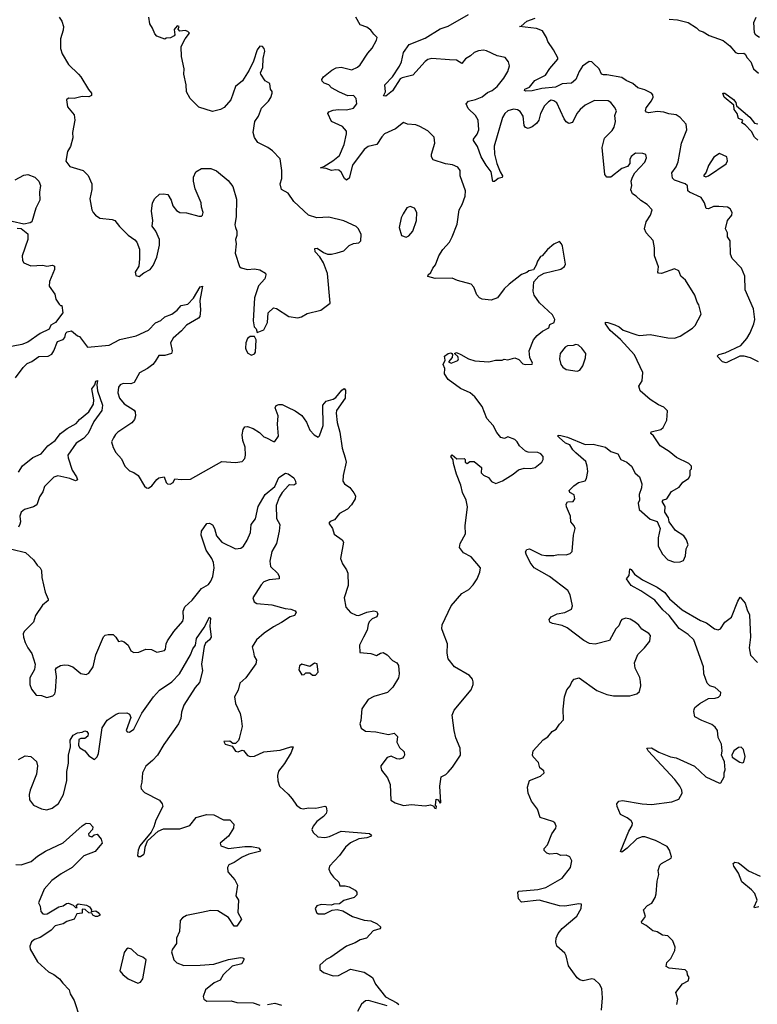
# Model space of a CAD drawing. Extents: x 2293139 to 2515392, y 824115 to 1006937.
# Tile 100 of 256: x 2333254 to 2338695, y 946468 to 953726. Entities that reach past the tile are written whole.
import ezdxf

# ---------------------------------------------------------------- set-up
doc = ezdxf.new("R2010")
doc.units = 0

msp = doc.modelspace()

# ---------------------------------------------------------------- linework, layer by layer
at = {"layer": '0CON10XD'}
for points in [[(2333546.2, 953745), (2333564.3, 953714.3), (2333576, 953675), (2333575, 953650), (2333556.2, 953585), (2333556, 953515), (2333567.5, 953475), (2333614, 953395), (2333688.8, 953325), (2333705.7, 953305.7), (2333760.6, 953210.6), (2333783.3, 953185), (2333783, 953167), (2333763.6, 953156.4), (2333715, 953159.4), (2333655, 953145.8), (2333615, 953147.5), (2333600, 953135), (2333606.7, 953085), (2333655.9, 953025.9), (2333660.8, 952985), (2333644.2, 952895), (2333646.5, 952855), (2333627.6, 952792.4), (2333607.1, 952755), (2333594.2, 952684.2), (2333623.3, 952645), (2333721.2, 952615), (2333758.3, 952578.3), (2333786.2, 952515), (2333786.2, 952475), (2333771.2, 952405), (2333785.7, 952325.7), (2333796, 952305), (2333813.8, 952285), (2333845, 952264.2), (2333935, 952253.8), (2333955, 952246.2), (2333990.5, 952200.5), (2334055, 952138), (2334103.2, 952103.2), (2334117, 952087), (2334138, 952035), (2334137.5, 951962.5), (2334131.7, 951908.3), (2334106.7, 951865), (2334110, 951840), (2334135, 951832.5), (2334169.3, 951860.7), (2334216.7, 951885), (2334238.8, 951915), (2334265.8, 951975), (2334284.2, 952065), (2334284, 952105), (2334258.3, 952168.3), (2334231.2, 952205), (2334236.7, 952245), (2334226.7, 952315), (2334233.8, 952375), (2334251.7, 952408.3), (2334285, 952440), (2334315, 952442.5), (2334346.4, 952436.4), (2334372.5, 952395), (2334383.3, 952355), (2334410.5, 952320.5), (2334435, 952303.8), (2334485, 952301.2), (2334575, 952276.7), (2334595, 952277.5), (2334602.5, 952285), (2334606.7, 952305), (2334593.9, 952343.9), (2334593.3, 952375), (2334548.3, 952478.3), (2334536.7, 952535), (2334536.7, 952565), (2334552.5, 952605), (2334595, 952630), (2334665, 952630), (2334705, 952612.5), (2334791.7, 952541.7), (2334825, 952497.5), (2334853.6, 952403.6), (2334851.2, 952275), (2334842, 952215), (2334846.2, 952195), (2334856.1, 952166.1), (2334856.2, 952135), (2334846.7, 952105), (2334850, 952075), (2334843.8, 952005), (2334875, 951907.5), (2334888, 951898), (2334935, 951884.2), (2334985, 951890), (2335025, 951881.2), (2335066.4, 951856.4), (2335070, 951845), (2335062.5, 951815), (2335016.4, 951763.6), (2334985.8, 951675), (2334976.7, 951505), (2334983, 951463), (2334998.3, 951448.3), (2335005, 951420), (2335055, 951440), (2335082.5, 951495), (2335087.5, 951565), (2335125, 951602.5), (2335148.3, 951598.3), (2335238.3, 951538.3), (2335305, 951528.8), (2335333.6, 951536.4), (2335375, 951561.2), (2335475, 951583.8), (2335543.6, 951636.4), (2335524.1, 951854.1), (2335494, 951935), (2335467.3, 951977.3), (2335434, 952015), (2335431.7, 952038.3), (2335448.3, 952041.7), (2335495, 952010), (2335525, 951998.8), (2335553, 951997), (2335595, 952006.7), (2335645, 952023.3), (2335685, 952062.5), (2335715, 952077.5), (2335755, 952080), (2335770, 952095), (2335771.7, 952141.7), (2335753.6, 952183.6), (2335735, 952202.5), (2335643.9, 952243.9), (2335535, 952270), (2335445, 952266.7), (2335385, 952286.2), (2335275.4, 952385.4), (2335235, 952446.2), (2335184.2, 952474.2), (2335175.8, 952515), (2335186.9, 952555), (2335186.6, 952613.4), (2335175, 952700), (2335118.8, 952758.8), (2335083.3, 952785), (2335011.5, 952821.5), (2334987, 952857), (2334975.5, 952895), (2334988.5, 952975), (2335015.6, 953015), (2335037.5, 953075), (2335089.2, 953125), (2335106.6, 953153.4), (2335115.8, 953184.2), (2335117, 953197), (2335103.3, 953215), (2335098, 953255), (2335064.5, 953274.5), (2335033.3, 953325), (2335031.2, 953335), (2335048.6, 953375), (2335049.3, 953440.7), (2335063.3, 953495), (2335056.7, 953515), (2335045, 953527.5), (2335025, 953530), (2335006.7, 953505), (2334978.8, 953421.2), (2334947, 953353), (2334896.7, 953275), (2334845, 953233.3), (2334810.8, 953135), (2334761.4, 953078.6), (2334735.5, 953064.5), (2334675, 953050), (2334575, 953081.9), (2334511.8, 953145), (2334484.3, 953195), (2334481.4, 953245), (2334465.9, 953324.1), (2334467.1, 953365), (2334447.8, 953455), (2334445.8, 953525), (2334450.6, 953539.4), (2334473.9, 953586.1), (2334506.4, 953626.4), (2334495, 953640), (2334475, 953647.5), (2334435, 953642.5), (2334422.5, 953657.5), (2334430, 953675), (2334415, 953680), (2334393.3, 953655), (2334397.5, 953615), (2334393, 953607), (2334367, 953593), (2334335, 953590), (2334325, 953582.5), (2334265, 953604), (2334251.3, 953621.3), (2334233.8, 953665), (2334214, 953695), (2334207.5, 953745)], [(2335655.5, 950495), (2335661.5, 950465), (2335640, 950365), (2335638, 950325), (2335650, 950305), (2335688.3, 950278.3), (2335718.9, 950238.9), (2335731.1, 950215), (2335729.5, 950195), (2335700.7, 950149.3), (2335671.4, 950118.6), (2335614, 950085), (2335575, 950038), (2335545, 950027.5), (2335534, 950015), (2335561.2, 949975), (2335574.3, 949934.3), (2335631.7, 949891.7), (2335641.2, 949875), (2335620, 949755), (2335634, 949715), (2335665, 949671.2), (2335674.2, 949645), (2335676, 949555), (2335648, 949465), (2335660, 949395), (2335695, 949356.2), (2335735, 949335.7), (2335755.6, 949334.4), (2335815, 949358), (2335865, 949367.5), (2335885, 949362.5), (2335896.7, 949345), (2335887.5, 949325), (2335855, 949310), (2335832.4, 949287.6), (2335823.2, 949266.8), (2335818, 949225), (2335789.2, 949175), (2335760, 949115), (2335761.7, 949061.7), (2335845, 949053.8), (2335885, 949038.8), (2335915, 949056.2), (2335935, 949060), (2335963.9, 949043.9), (2336005, 949001.2), (2336035.6, 948985.6), (2336048.6, 948965), (2336054.2, 948905), (2336048, 948875), (2336006.2, 948805), (2335967.5, 948765), (2335865, 948736), (2335823.8, 948715), (2335776.7, 948645), (2335770.7, 948559.3), (2335763.3, 948535), (2335773.9, 948503.9), (2335805, 948481.2), (2335880, 948475), (2335975, 948455.8), (2336016.4, 948466.4), (2336041.7, 948441.7), (2336035, 948400), (2336055, 948360), (2336088.8, 948328.8), (2336092.5, 948305), (2336087.5, 948295), (2336077.3, 948282.7), (2336055, 948274), (2336035, 948276.2), (2335995, 948296.7), (2335965, 948286), (2335917.5, 948225), (2335916.7, 948215), (2335922.7, 948192.7), (2335967.7, 948137.7), (2335987.3, 948087.3), (2335992.3, 947972.3), (2336022.3, 947952.3), (2336085.9, 947934.1), (2336145, 947940), (2336245, 947930), (2336285, 947937.5), (2336308.3, 947928.3), (2336310, 947915), (2336325, 947910), (2336327.5, 947925), (2336320, 947935), (2336325, 947980), (2336340, 947975), (2336355, 947950), (2336360, 947955), (2336354.2, 948075), (2336362.5, 948145), (2336397.3, 948162.7), (2336415, 948180), (2336446, 948215), (2336506, 948305), (2336504, 948355), (2336471.7, 948431.7), (2336458.1, 948485), (2336445, 948600), (2336458.8, 948635), (2336583.6, 948786.4), (2336600, 948825), (2336600, 948845), (2336593.3, 948865), (2336571.7, 948891.7), (2336460, 948955), (2336413.9, 949013.9), (2336406.2, 949055), (2336410, 949125), (2336377.8, 949207.8), (2336367.5, 949235), (2336370.8, 949265), (2336436.2, 949405), (2336514.1, 949495.9), (2336567.5, 949525), (2336599.3, 949560.7), (2336627.5, 949605), (2336647, 949653), (2336652.5, 949685), (2336585, 949767.5), (2336527.5, 949795), (2336497.5, 949835), (2336503.3, 949865), (2336542, 949935), (2336540.8, 949995), (2336558, 950135), (2336548, 950185), (2336521.3, 950241.3), (2336508.6, 950295), (2336476, 950375), (2336453.9, 950453.9), (2336451.7, 950481.7), (2336433, 950507), (2336445, 950517.5), (2336478.3, 950488.3), (2336531.7, 950491.7), (2336540, 950485), (2336540, 950465), (2336555, 950453.3), (2336575, 950470), (2336605, 950470), (2336660, 950425), (2336656.7, 950385), (2336675, 950368.8), (2336712.3, 950352.3), (2336735, 950322.5), (2336765, 950306.7), (2336814.1, 950325.9), (2336894, 950375), (2336932.1, 950407.9), (2336975, 950420.8), (2337025, 950416.7), (2337055, 950424), (2337105, 950464), (2337114.4, 950485), (2337114.3, 950505), (2337098, 950525), (2337075, 950535.7), (2337005, 950538), (2336985, 950545.8), (2336941.4, 950585), (2336924.2, 950615), (2336905, 950632.5), (2336855, 950650), (2336830.7, 950639.3), (2336803.3, 950645), (2336773, 950683), (2336745.4, 950735.4), (2336699.2, 950785), (2336666, 950875), (2336612, 950945), (2336576.7, 950975), (2336505, 951007.5), (2336413.6, 951073.6), (2336386.2, 951115), (2336389.2, 951155), (2336378.6, 951185), (2336393.3, 951215), (2336386.7, 951245), (2336415, 951265.8), (2336435, 951270), (2336442.5, 951265), (2336447.5, 951257.5), (2336443.8, 951235), (2336416.7, 951205), (2336435.6, 951194.4), (2336485, 951214), (2336491.2, 951225), (2336485, 951242.5), (2336460, 951265), (2336475, 951272.5), (2336507.7, 951257.7), (2336565, 951226.2), (2336611.7, 951211.7), (2336715, 951203.3), (2336763.9, 951216.1), (2336813, 951217), (2336826.4, 951223.6), (2336855, 951218.8), (2336905, 951233.3), (2336935, 951220), (2336965, 951190), (2336985, 951183.8), (2337033, 951187), (2337036.7, 951195), (2337016.7, 951236.7), (2337010.8, 951285), (2337043.1, 951365), (2337070.9, 951399.1), (2337109.2, 951430.8), (2337157.5, 951455), (2337165, 951480), (2337197.5, 951495), (2337201.2, 951515), (2337185, 951550), (2337087.9, 951637.9), (2337050, 951695), (2337041.2, 951725), (2337045.9, 951794.1), (2337082.5, 951835), (2337121.7, 951858.3), (2337245, 951886.7), (2337273, 951907), (2337280, 951925), (2337257, 952057), (2337250, 952075), (2337235, 952090), (2337195, 952072.5), (2337147, 952033), (2337107.5, 951985), (2337095, 951980), (2337072.5, 951945), (2337063.3, 951916.7), (2337045, 951882.5), (2337010, 951875), (2336995, 951862.5), (2336955, 951846.7), (2336864.1, 951775.9), (2336827, 951743), (2336777.5, 951675), (2336730.7, 951659.3), (2336665, 951666), (2336645, 951676.2), (2336625, 951697.5), (2336603.6, 951753.6), (2336585, 951777.5), (2336483.5, 951803.5), (2336445, 951820.8), (2336318.3, 951818.3), (2336264, 951834), (2336266.2, 951845), (2336287.6, 951862.4), (2336300.5, 951895), (2336321.3, 951918.7), (2336345, 951986.2), (2336375, 952032), (2336423.1, 952086.9), (2336444.4, 952125), (2336481.1, 952218.9), (2336495.7, 952325), (2336518.1, 952365), (2336540.5, 952425), (2336541.1, 952465), (2336503.8, 952575), (2336504, 952615), (2336485, 952638), (2336447.3, 952657.3), (2336395, 952664.3), (2336303.9, 952693.9), (2336292.2, 952715), (2336291.1, 952735), (2336317, 952817), (2336310.5, 952860.5), (2336265, 952908), (2336205, 952938.8), (2336175, 952951.2), (2336115, 952956.7), (2336085, 952967.5), (2336025, 952922.5), (2335945, 952884.2), (2335925, 952863.8), (2335888.8, 952805), (2335825, 952791.1), (2335795, 952770), (2335708.8, 952655), (2335683.1, 952556.9), (2335665, 952542.5), (2335648.6, 952555), (2335625, 952602), (2335607.5, 952617.5), (2335585, 952620.5), (2335555, 952614.6), (2335515, 952630), (2335472.5, 952635), (2335496.7, 952643.3), (2335563.8, 952685), (2335612.9, 952725), (2335647.3, 952805), (2335665.6, 952885), (2335664.3, 952905), (2335635, 952937.8), (2335555, 952976), (2335528, 953035), (2335535, 953045.8), (2335565, 953059.2), (2335605.8, 953064.2), (2335665, 953061.4), (2335715, 953074), (2335740, 953105), (2335736, 953145), (2335715, 953167.5), (2335675, 953166), (2335611.7, 953191.7), (2335555, 953223.8), (2335535, 953246.2), (2335499.5, 953259.5), (2335485, 953272.5), (2335483.8, 953285), (2335496, 953305), (2335556.2, 953355), (2335587.6, 953372.4), (2335625, 953376.5), (2335705, 953357.8), (2335745, 953375.6), (2335765, 953394.4), (2335820.7, 953479.3), (2335852.9, 953517.1), (2335885.7, 953575), (2335891.2, 953595), (2335865, 953620), (2335845, 953650), (2335815, 953670), (2335765, 953689.2), (2335734.2, 953745)], [(2337685, 951369.4), (2337609.5, 951435), (2337575, 951484.2), (2337575, 951495.7), (2337593.3, 951495), (2337645, 951475.5), (2337675, 951461.8), (2337705, 951438.2), (2337805, 951402.2), (2337825, 951398.6), (2337905, 951404.4), (2338035, 951381.1), (2338085, 951378.9), (2338125, 951392.5), (2338217.1, 951452.9), (2338237.3, 951472.7), (2338281.2, 951555), (2338263.3, 951625), (2338250, 951645), (2338233.3, 951695), (2338164, 951805), (2338130, 951835), (2338116.7, 951875), (2338085, 951890), (2337987.5, 951855), (2337965, 951856.7), (2337960, 951865), (2337966.9, 951905), (2337937.5, 951985), (2337935.5, 952045.5), (2337927.6, 952097.6), (2337874.7, 952154.7), (2337863.1, 952185), (2337875, 952236.2), (2337906, 952284), (2337919.2, 952325), (2337883.4, 952363.4), (2337835, 952392.5), (2337802, 952425), (2337773.4, 952443.4), (2337763, 952473), (2337768.6, 952505), (2337764.2, 952535), (2337774.2, 952565), (2337792.1, 952597.9), (2337866.2, 952675), (2337877, 952707), (2337873, 952733), (2337850.7, 952740.7), (2337795, 952741.2), (2337765, 952716.7), (2337754.2, 952695), (2337753.8, 952665), (2337736.7, 952645), (2337695, 952628.6), (2337615, 952565.5), (2337585, 952564.4), (2337570.9, 952585), (2337550.8, 952785), (2337568.1, 952851.9), (2337625, 952908.6), (2337638.8, 952935), (2337647.8, 952975), (2337645, 953020), (2337655.7, 953055), (2337642.1, 953082.1), (2337615, 953116), (2337595, 953128), (2337495, 953131.4), (2337424, 953096), (2337387.5, 953065), (2337364.4, 953035), (2337331.4, 952968.6), (2337305, 952962), (2337285, 952972.5), (2337270.5, 952995), (2337215, 953112.9), (2337195, 953127.9), (2337175, 953132.5), (2337155, 953121.1), (2337125, 953090), (2337096.4, 953035), (2337082.5, 952985), (2337065, 952960), (2337035, 952937.1), (2337005, 952924.2), (2336985, 952932), (2336974.3, 952945), (2336966.7, 953015), (2336945, 953050), (2336925, 953062.2), (2336897.2, 953067.2), (2336855, 953054.5), (2336832.9, 953035), (2336814, 953005), (2336752.7, 952795), (2336756.2, 952735), (2336774, 952665), (2336797.3, 952605), (2336816.3, 952576.3), (2336813.8, 952563.8), (2336784.1, 952555.9), (2336755, 952533.1), (2336743.5, 952533.5), (2336732.1, 952605), (2336694.2, 952654.2), (2336658.5, 952715), (2336630.9, 952790.9), (2336601.4, 952835), (2336600.8, 952845), (2336628.5, 952881.5), (2336640, 952915), (2336635.4, 952985.4), (2336615, 953020.8), (2336560.9, 953070.9), (2336546.2, 953105), (2336563.3, 953125), (2336615, 953136.9), (2336665, 953158.1), (2336705, 953189.4), (2336740, 953205), (2336775, 953234.4), (2336825, 953295.8), (2336854.4, 953345), (2336866.1, 953386.1), (2336858.8, 953415), (2336835, 953448), (2336775, 953459.2), (2336697.6, 953497.6), (2336675, 953502.2), (2336637.3, 953497.3), (2336606.4, 953483.6), (2336579.8, 953460.2), (2336541.4, 953438.6), (2336515, 953402.9), (2336475, 953427.8), (2336425, 953431.1), (2336295, 953439.5), (2336265, 953432.2), (2336245, 953417.8), (2336155, 953316.5), (2336075, 953297.7), (2336060.7, 953289.3), (2336005, 953200.9), (2335955, 953163.1), (2335937.5, 953165), (2335952.9, 953195), (2335948.1, 953245), (2336002.7, 953305), (2336055, 953384), (2336071.4, 953415), (2336084.4, 953485), (2336126.6, 953543.4), (2336245, 953589.5), (2336355, 953660), (2336415, 953679.5), (2336565, 953764)], [(2338703.2, 951203.2), (2338645, 951233.3), (2338597.5, 951245), (2338564.7, 951245.3), (2338465, 951195.5), (2338438, 951205), (2338398, 951245), (2338411.2, 951258.8), (2338458.8, 951271.2), (2338572.2, 951325), (2338616.2, 951375), (2338641.8, 951418.2), (2338670, 951485), (2338676, 951516), (2338667.5, 951595), (2338605.7, 951735), (2338603.8, 951835), (2338578.8, 951895), (2338510, 951965), (2338497, 951997), (2338493.8, 952095), (2338474, 952125), (2338473.8, 952155), (2338460, 952185), (2338475.7, 952245), (2338507.5, 952285), (2338510, 952305), (2338495, 952331.2), (2338475, 952344.2), (2338411.2, 952348.8), (2338372.1, 952347.9), (2338335, 952331.4), (2338316.7, 952335), (2338305.9, 952375.9), (2338281.2, 952415), (2338193.3, 952455), (2338183.3, 952465), (2338180.7, 952500.7), (2338163.3, 952515), (2338085, 952542.9), (2338068.3, 952558.3), (2338065, 952597.5), (2338095, 952641.2), (2338111.4, 952678.6), (2338134.7, 952815), (2338175.5, 952915), (2338169.2, 952955), (2338126.2, 953006.2), (2338095.5, 953025.5), (2338041.5, 953031.5), (2338004.7, 953044.7), (2337955, 953048.5), (2337895, 953039.4), (2337876.2, 953045), (2337870, 953055), (2337873.7, 953076.3), (2337915, 953128.8), (2337925.8, 953155), (2337923, 953173), (2337913.4, 953183.4), (2337865, 953208.9), (2337813, 953223), (2337775.6, 953255), (2337727, 953277), (2337695, 953299.7), (2337585, 953320.3), (2337559.4, 953319.4), (2337545.5, 953325.5), (2337527.3, 953365), (2337485, 953406.8), (2337475, 953415.3), (2337455, 953417.5), (2337405, 953384.6), (2337379.7, 953345), (2337355.7, 953284.3), (2337325, 953257.1), (2337255, 953253.6), (2337205, 953230), (2337105, 953219.8), (2337035, 953200.7), (2336985, 953200), (2336977.1, 953205), (2336980, 953215), (2337015, 953229.5), (2337053.1, 953276.9), (2337132.9, 953317.1), (2337165, 953366.2), (2337224, 953435), (2337224, 953445), (2337192.5, 953505), (2337149.1, 953565), (2337140, 953595), (2337110, 953645), (2337065, 953661.8), (2336940, 953675), (2336952.5, 953677.5), (2336995.6, 953714.4), (2337055, 953737.5)], [(2338045, 953730), (2338105, 953726), (2338185, 953706.2), (2338245, 953666.7), (2338265, 953646.2), (2338295, 953636), (2338339.1, 953609.1), (2338443.5, 953573.5), (2338493.2, 953533.2), (2338534.5, 953484.5), (2338553.3, 953476.7), (2338595, 953478.8), (2338605, 953473.3), (2338620, 953445), (2338646, 953415), (2338667.1, 953365), (2338702.7, 953332.7)], [(2338710, 953595), (2338685, 953611.2), (2338675, 953630), (2338668.8, 953705), (2338685.8, 953744.2)], [(2338698.5, 952838.5), (2338675, 952861.4), (2338652.6, 952902.6), (2338605, 952950), (2338580, 952965), (2338586.7, 952985), (2338556.7, 952996.7), (2338545, 953033.8), (2338524.6, 953064.6), (2338521.4, 953095), (2338451.1, 953155), (2338440, 953185), (2338455, 953184.2), (2338518.8, 953138.8), (2338536.9, 953115), (2338542.1, 953092.1), (2338638.8, 953008.8), (2338675, 952962.5), (2338698.3, 952958.3)], [(2338315, 952566.7), (2338335, 952574), (2338465.9, 952664.1), (2338473.9, 952686.1), (2338468.8, 952715), (2338415, 952740.8), (2338375, 952713.8), (2338335, 952652.5), (2338318, 952602), (2338297.5, 952575), (2338315, 952566.7)], [(2333221.2, 952545), (2333285, 952580), (2333315, 952583.8), (2333365, 952566.2), (2333396, 952535), (2333407.5, 952505), (2333400, 952455), (2333401.4, 952395), (2333373.5, 952336.5), (2333342.8, 952237.2), (2333332.4, 952227.6), (2333285, 952218.6), (2333112.4, 952257.6)], [(2336105, 952122.5), (2336125, 952132.5), (2336155, 952167.5), (2336181.2, 952245), (2336182.5, 952305), (2336165, 952337.5), (2336135, 952350), (2336110.7, 952339.3), (2336082.5, 952295), (2336067.5, 952265), (2336052.5, 952195), (2336070, 952135), (2336105, 952122.5)], [(2333235, 952190.4), (2333265.8, 952185.8), (2333315, 952147.5), (2333314.1, 952105.9), (2333271.2, 951985), (2333275, 951950), (2333284.1, 951934.1), (2333335, 951910.8), (2333425, 951917.5), (2333455, 951909.2), (2333495, 951916.2), (2333510, 951910), (2333511.2, 951885), (2333474, 951795), (2333471.7, 951761.7), (2333513.3, 951703.3), (2333520, 951665), (2333545, 951630), (2333555, 951620), (2333565, 951620), (2333572.5, 951565), (2333517.5, 951495), (2333482.5, 951475), (2333472.5, 951445), (2333405, 951413.8), (2333315, 951348.8), (2333269.4, 951330.6), (2333155, 951310)], [(2333223.4, 951086.6), (2333278.8, 951161.2), (2333309.5, 951190.5), (2333344.1, 951205.9), (2333395, 951242.5), (2333465, 951246.7), (2333490, 951260), (2333506.7, 951285), (2333532.5, 951355), (2333575, 951367.5), (2333586.4, 951383.6), (2333593.3, 951415), (2333603.9, 951426.1), (2333635, 951432.5), (2333680, 951395), (2333695, 951390), (2333755, 951312.5), (2333915, 951326.7), (2333992, 951368), (2334113.8, 951395), (2334203, 951437), (2334255, 951492.5), (2334295, 951509.4), (2334325, 951535.7), (2334375, 951555.8), (2334414.4, 951585.6), (2334445, 951618.8), (2334495, 951628.8), (2334536.7, 951673.3), (2334585, 951756), (2334601.7, 951761.7), (2334583.1, 951655), (2334586.9, 951585), (2334582.1, 951537.9), (2334572, 951525), (2334484.5, 951475), (2334447.3, 951432.7), (2334385, 951378.9), (2334367.1, 951345), (2334378.6, 951285), (2334373.8, 951265), (2334325, 951250), (2334279.2, 951250.8), (2334254.4, 951205.6), (2334236, 951185), (2334196.2, 951155), (2334137.3, 951122.7), (2334099.1, 951050.9), (2334075, 951042.5), (2334017.5, 951045), (2333995, 951034), (2333981.7, 951018.3), (2333978.1, 950975), (2333990.6, 950935), (2334025, 950894.3), (2334097.9, 950847.9), (2334105.6, 950835), (2334108.2, 950805), (2334100.6, 950779.4), (2334080.6, 950755), (2333978, 950685), (2333960.7, 950669.3), (2333945, 950642.5), (2333930, 950615), (2333942.7, 950572.7), (2333962, 950535), (2334005, 950490), (2334030, 950435), (2334065, 950401.2), (2334095, 950388.8), (2334126.7, 950365), (2334175, 950287.5), (2334190, 950275), (2334205, 950273.3), (2334229.5, 950290.5), (2334265, 950337.5), (2334280.7, 950349.3), (2334320, 950355), (2334333.2, 950313.2), (2334344.5, 950304.5), (2334365, 950301.9), (2334386, 950315), (2334397.5, 950342.5), (2334445.8, 950335.8), (2334515, 950338.1), (2334745, 950468.6), (2334845, 950461.2), (2334895, 950470), (2334915, 950492.5), (2334919.2, 950515), (2334917.1, 950575), (2334899.6, 950625), (2334894.5, 950665), (2334901.9, 950705), (2334915, 950725.7), (2334935, 950728.1), (2334975, 950711.4), (2335023.4, 950683.4), (2335055, 950650), (2335075, 950643.3), (2335125, 950616.7), (2335135, 950616.7), (2335164, 950655), (2335155.6, 950745.6), (2335159.5, 950805), (2335139.5, 950865), (2335145, 950880.8), (2335165, 950890), (2335188.9, 950888.9), (2335230.2, 950870.2), (2335285, 950842.5), (2335335, 950808.1), (2335368.9, 950758.9), (2335395, 950700.8), (2335425, 950665.8), (2335455, 950647.5), (2335465, 950657.5), (2335493.1, 950735), (2335490, 950885), (2335515, 950914.2), (2335565, 950928.6), (2335585, 950940.6), (2335629.2, 950995), (2335648.3, 951008.3), (2335656, 950995), (2335654.5, 950935), (2335591.4, 950845), (2335588.5, 950825), (2335595, 950757.5), (2335615.4, 950685.4), (2335633.4, 950566.6), (2335655.5, 950495)], [(2334965, 951252.5), (2334985, 951262.5), (2334992.5, 951275), (2334997.5, 951365), (2334985, 951390), (2334955, 951390), (2334935, 951376.7), (2334922, 951345), (2334920, 951305), (2334925, 951290), (2334937, 951267), (2334965, 951252.5)], [(2337545.9, 946424.1), (2337552.9, 946515), (2337548.6, 946585), (2337530.8, 946615), (2337495, 946650), (2337475, 946656), (2337410.5, 946640.5), (2337385, 946648.8), (2337365, 946663.3), (2337300.9, 946750.9), (2337286, 946824), (2337273.8, 946845), (2337216.3, 946896.3), (2337208.5, 946925), (2337211.1, 946955), (2337225, 946990), (2337254.7, 947025.3), (2337363.3, 947116.7), (2337395.8, 947175), (2337397.5, 947205), (2337377.5, 947207.5), (2337275, 947192.1), (2337235, 947193.8), (2337085, 947235.5), (2336955, 947220), (2336932.9, 947245), (2336927.7, 947292.3), (2336935, 947302), (2337075, 947312.9), (2337135, 947329.4), (2337255, 947398.1), (2337315.7, 947475), (2337327.5, 947525), (2337312.5, 947555), (2337285.8, 947565.8), (2337245, 947563.8), (2337215, 947580), (2337165, 947574), (2337142, 947582), (2337121.7, 947601.7), (2337123.3, 947615), (2337146.1, 947643.9), (2337180, 947725), (2337208.8, 947765), (2337210.7, 947780.7), (2337200, 947805), (2337187.5, 947815), (2337093.3, 947845), (2337073.8, 947905), (2337030, 947965), (2337003.8, 948025), (2337000.5, 948069.5), (2337013.6, 948116.4), (2337095, 948150), (2337122.5, 948175), (2337119.3, 948189.3), (2337091.7, 948211.7), (2337080.7, 948250.7), (2337041.7, 948291.7), (2337037.5, 948305), (2337042.5, 948335), (2337115, 948416.2), (2337149.7, 948440.3), (2337181.2, 948478.8), (2337210, 948495), (2337235, 948533.3), (2337265.7, 948564.3), (2337263.9, 948643.9), (2337273.3, 948735), (2337290, 948785), (2337313.3, 948815), (2337326.7, 948845), (2337345, 948863.3), (2337380, 948875), (2337510.3, 948780.3), (2337585, 948750.6), (2337635, 948741.9), (2337755, 948742), (2337805, 948756.7), (2337826.1, 948773.9), (2337835.8, 948814.2), (2337833.6, 948846.4), (2337827.1, 948877.1), (2337794.2, 948945), (2337788.8, 948985), (2337813.2, 949046.8), (2337863.8, 949095), (2337902, 949145), (2337905.9, 949185.9), (2337895, 949201.2), (2337842.3, 949232.3), (2337821.7, 949261.7), (2337793.3, 949285), (2337756.8, 949306.8), (2337725, 949314), (2337695.8, 949304.2), (2337688, 949295), (2337672.3, 949257.7), (2337650, 949235), (2337605, 949150), (2337498.3, 949121.7), (2337457.7, 949127.7), (2337415, 949148.8), (2337293, 949243), (2337255, 949260), (2337183.3, 949275), (2337163.8, 949285), (2337160, 949305), (2337175, 949323.8), (2337217.5, 949345), (2337275, 949355.7), (2337325, 949380), (2337332.5, 949405), (2337314.3, 949485), (2337298.3, 949518.3), (2337162, 949622), (2337048.5, 949685), (2337020, 949725), (2336988.6, 949785), (2336985.9, 949804.1), (2336995, 949820), (2337015, 949826.2), (2337102.1, 949782.1), (2337135, 949775.7), (2337195, 949777.1), (2337225, 949784.2), (2337285, 949780), (2337315, 949790), (2337330, 949805), (2337338.8, 949925), (2337350, 949975), (2337343.3, 949995), (2337320, 950025), (2337316.7, 950065), (2337286.7, 950135), (2337283.8, 950155), (2337295, 950172.5), (2337337.5, 950175), (2337349.2, 950195), (2337345, 950222.5), (2337310.7, 950240.7), (2337306.7, 950255), (2337340.5, 950289.5), (2337375, 950313.3), (2337425, 950326), (2337435.7, 950345), (2337443.6, 950396.4), (2337440.8, 950435), (2337428.7, 950468.7), (2337355, 950532.9), (2337333.3, 950555), (2337311.8, 950591.8), (2337280, 950605), (2337232.5, 950645), (2337224.3, 950655), (2337227, 950663), (2337245, 950661.9), (2337295, 950647.5), (2337425, 950594.5), (2337485, 950595.8), (2337575, 950574.2), (2337615, 950544), (2337665.8, 950525.8), (2337687.5, 950485), (2337732.5, 950465), (2337766.2, 950435), (2337793.2, 950383.2), (2337826.1, 950356.1), (2337842.5, 950305), (2337840, 950275), (2337823.9, 950226.1), (2337826.7, 950185), (2337817, 950163), (2337823.3, 950115), (2337903.9, 950043.9), (2337957, 950027), (2337977.5, 949975), (2337964.1, 949905.9), (2337963.8, 949845), (2337994.2, 949785), (2338034.4, 949744.4), (2338085, 949726), (2338125, 949728.8), (2338149.5, 949740.5), (2338165.7, 949774.3), (2338170, 949825), (2338183.8, 949855), (2338171.7, 949891.7), (2338151.7, 949921.7), (2338090.5, 949960.5), (2338043.9, 950023.9), (2338040, 950055), (2338013.3, 950095), (2338016.2, 950136.2), (2337992.5, 950175), (2338003.9, 950186.1), (2338026.4, 950193.6), (2338062.3, 950247.7), (2338119.3, 950280.7), (2338145, 950317.5), (2338186.4, 950343.6), (2338200, 950365), (2338200, 950405), (2338210, 950415), (2338210, 950435), (2338190, 950455), (2338099.3, 950499.3), (2338045, 950543.3), (2337977.5, 950585), (2337928.3, 950658.3), (2337910, 950675), (2337913, 950687), (2337983.9, 950706.1), (2338000.5, 950719.5), (2338026.2, 950775), (2338031.7, 950841.7), (2338005, 950870), (2337965, 950887.5), (2337905, 950926.7), (2337831.2, 950991.2), (2337821.2, 951025), (2337846.2, 951065), (2337850, 951125), (2337790, 951255), (2337685, 951369.4)], [(2337365, 951134.3), (2337385, 951142.5), (2337406.7, 951175), (2337426.4, 951233.6), (2337428.8, 951265), (2337400, 951305), (2337375, 951326.7), (2337355, 951332.5), (2337336.4, 951323.6), (2337295, 951322.5), (2337277, 951313), (2337240, 951265), (2337236.7, 951225), (2337246.7, 951185), (2337260, 951165), (2337285, 951148), (2337365, 951134.3)], [(2333245, 950390), (2333275, 950437.3), (2333351.5, 950498.5), (2333412.2, 950525), (2333460.6, 950585), (2333514.6, 950625), (2333553.8, 950675), (2333605, 950713.1), (2333671.1, 950748.9), (2333695, 950777.8), (2333765, 950834.5), (2333797.6, 950892.4), (2333799.7, 950925), (2333785.5, 951004.5), (2333808, 951035), (2333815, 951061.2), (2333826.8, 951066.8), (2333822, 951035), (2333829.1, 950989.1), (2333865.9, 950885), (2333860, 950845), (2333802, 950765), (2333759.5, 950675), (2333725, 950639.4), (2333671.2, 950605), (2333609.5, 950515), (2333610.4, 950495), (2333640.4, 950405), (2333674.2, 950355), (2333680, 950335), (2333665, 950326.2), (2333624.4, 950344.4), (2333535, 950362.7), (2333505, 950354.4), (2333437.5, 950285), (2333424.2, 950245), (2333400.7, 950209.3), (2333379.7, 950150.3), (2333355, 950134.4), (2333289.2, 950115), (2333265.6, 950095), (2333255.6, 950065), (2333260.8, 950025), (2333255, 950007.5), (2333244.2, 949985.8)], [(2333195, 949823.8), (2333297.3, 949797.3), (2333356.7, 949745), (2333383.3, 949705), (2333406.2, 949685), (2333415.8, 949665), (2333416.2, 949615), (2333442, 949505), (2333463.3, 949455), (2333463.3, 949445), (2333421.1, 949408.9), (2333371.2, 949335), (2333356.2, 949285), (2333287.5, 949215), (2333280.7, 949199.3), (2333281.2, 949175), (2333294.1, 949134.1), (2333313.8, 949095), (2333344.3, 949054.3), (2333367.5, 948975), (2333364, 948935), (2333329.2, 948875), (2333328.8, 948825), (2333341.7, 948791.7), (2333375, 948746.7), (2333415, 948743.8), (2333455, 948730), (2333498.3, 948741.7), (2333513.6, 948756.4), (2333519.2, 948775), (2333524.3, 948884.3), (2333518, 948935), (2333525, 948948.8), (2333555, 948966), (2333585, 948970.8), (2333612.7, 948967.3), (2333645, 948954.3), (2333705, 948907.1), (2333745, 948899.2), (2333765, 948908), (2333795, 948956.2), (2333816.7, 949045), (2333872.3, 949177.7), (2333885, 949190), (2333906.2, 949193.8), (2333943.9, 949193.9), (2333964.1, 949174.1), (2333981.7, 949141.7), (2334005, 949146.2), (2334025, 949138.8), (2334053.8, 949115), (2334075, 949073.3), (2334095, 949061.2), (2334133.6, 949063.6), (2334185, 949085.8), (2334225, 949083.8), (2334265, 949063.8), (2334322.5, 949075), (2334330, 949085), (2334334.2, 949125), (2334343.4, 949146.6), (2334390.6, 949215), (2334456.8, 949293.2), (2334461.9, 949315), (2334459.1, 949365), (2334472.9, 949397.1), (2334525, 949447.8), (2334595, 949531.9), (2334646.4, 949563.6), (2334665, 949587.5), (2334678.8, 949621.2), (2334689.3, 949685), (2334683.9, 949725), (2334671.1, 949755), (2334629.4, 949815), (2334591.4, 949925), (2334595.7, 949955), (2334635, 950012.5), (2334655, 950013.8), (2334675, 950001.2), (2334691.4, 949975), (2334705, 949920), (2334745.8, 949875), (2334845, 949826.5), (2334885, 949830), (2334905, 949845.6), (2334931.7, 949888.3), (2334955.5, 949945), (2334962.5, 950005), (2334993.6, 950046.4), (2335013.5, 950136.5), (2335065, 950225.3), (2335134.7, 950285.3), (2335165, 950351.4), (2335215, 950383.8), (2335235, 950378.8), (2335275, 950349.2), (2335289.4, 950325), (2335291.2, 950305), (2335275.6, 950294.4), (2335245, 950297.5), (2335236.8, 950293.2), (2335189.8, 950240.2), (2335167.1, 950205), (2335146.9, 950145), (2335148.3, 950048.3), (2335173.1, 950005), (2335168.2, 949955), (2335148.8, 949865), (2335113.9, 949806.1), (2335098.1, 949735), (2335104.2, 949695), (2335156.2, 949645), (2335166.7, 949625), (2335167.5, 949605), (2335095, 949597.8), (2335055, 949581.4), (2335035, 949560), (2334974.3, 949465), (2334984.3, 949434.3), (2335002.7, 949422.7), (2335115, 949412.9), (2335212.5, 949385), (2335255, 949380.8), (2335285, 949368.8), (2335293.8, 949355), (2335280, 949335), (2335250, 949325), (2335185, 949282), (2335125, 949251.4), (2335056.2, 949203.8), (2335001.2, 949155), (2334968.3, 949101.7), (2334977.5, 949062.5), (2334983.3, 949035), (2335000, 949005), (2334995, 948977.5), (2334920.8, 948875), (2334878.8, 948835), (2334865.5, 948784.5), (2334838, 948735), (2334846, 948685), (2334880.5, 948610.5), (2334888.5, 948575), (2334894.3, 948515), (2334873.9, 948426.1), (2334868.3, 948411.7), (2334845, 948390), (2334825, 948390), (2334805, 948406.7), (2334760, 948405), (2334770, 948385), (2334820, 948370), (2334845, 948333.3), (2334865, 948330), (2334895, 948340), (2334905, 948337.5), (2334935, 948302.5), (2334955, 948293.8), (2334985, 948296), (2335055, 948327.8), (2335175, 948341.9), (2335255, 948366), (2335270, 948365), (2335256.2, 948325), (2335206.3, 948243.7), (2335162.6, 948187.4), (2335154.4, 948155), (2335156.9, 948115), (2335171.4, 948075), (2335235, 948016.2)], [(2338270, 948685), (2338335, 948721.2), (2338385, 948723.8), (2338408.3, 948731.7), (2338423.6, 948746.4), (2338426.2, 948765), (2338383, 948803), (2338345, 948815.8), (2338324.5, 948834.5), (2338301.4, 948905), (2338298.2, 948955), (2338225.4, 949155), (2338185, 949192.7), (2338118, 949238), (2338044.7, 949334.7), (2337998.2, 949375), (2337937.7, 949447.7), (2337836.4, 949516.4), (2337763.8, 949555), (2337730, 949605), (2337750.5, 949629.5), (2337755, 949677.5), (2337765, 949672.5), (2337789.4, 949639.4), (2337847.9, 949597.9), (2337955, 949543.5), (2338012.7, 949502.7), (2338046.9, 949456.9), (2338140, 949375), (2338275, 949296.7), (2338320, 949280), (2338380, 949235), (2338405, 949228), (2338423.3, 949235), (2338456.1, 949283.9), (2338505, 949322.5), (2338550.5, 949439.5), (2338568.3, 949468.3), (2338605.7, 949425.7), (2338620, 949375), (2338638.3, 949338.3), (2338644, 949175), (2338634.2, 949095), (2338645, 949042.5), (2338695, 948986.7)], [(2333245, 948273.1), (2333295, 948300.5), (2333336, 948295), (2333377.6, 948257.6), (2333385.7, 948225), (2333378.1, 948165), (2333331.1, 948045), (2333324.4, 948014.4), (2333327.5, 947975), (2333355.5, 947935.5), (2333415, 947909.2), (2333455, 947900), (2333493.3, 947913.3), (2333541.1, 947948.9), (2333577.3, 948015), (2333602, 948118), (2333601.5, 948185), (2333613.5, 948245), (2333612.9, 948305), (2333628, 948365), (2333626.2, 948415), (2333648.3, 948451.7), (2333680.7, 948469.3), (2333715, 948473.8), (2333735, 948483.3), (2333749.3, 948479.3), (2333760, 948465), (2333756.7, 948445), (2333735, 948426.2), (2333703.9, 948426.1), (2333690.6, 948419.4), (2333687.1, 948375), (2333698.7, 948358.7), (2333735, 948336), (2333765, 948298.8), (2333805, 948273.3), (2333825, 948291.2), (2333835, 948317.5), (2333861.2, 948505), (2333898.8, 948561.2), (2333965, 948606.2), (2333985, 948613.3), (2334045, 948616.7), (2334065, 948607.5), (2334073, 948583), (2334040, 948485), (2334046.1, 948476.1), (2334064.1, 948474.1), (2334095, 948496.7), (2334136, 948575), (2334153.8, 948615), (2334240, 948735), (2334286.3, 948783.7), (2334375, 948844.3), (2334432.9, 948905), (2334514, 949045), (2334530.7, 949089.3), (2334551.4, 949115), (2334557.5, 949165), (2334613.5, 949246.5), (2334655, 949321.2), (2334661.2, 949315), (2334657.5, 949255), (2334666.4, 949175), (2334655, 949155.6), (2334625, 949130.8), (2334614.1, 949105.9), (2334595.6, 948975), (2334602.9, 948925), (2334581.2, 948838.8), (2334547.4, 948802.6), (2334465, 948672), (2334448.5, 948621.5), (2334441.4, 948575), (2334424.3, 948535), (2334316.4, 948383.6), (2334270, 948305), (2334234.7, 948265.3), (2334185, 948224.2), (2334159.4, 948175), (2334155.8, 948105), (2334147.5, 948075), (2334150.8, 948055), (2334175, 948030), (2334285, 947972), (2334306, 947945), (2334310, 947925), (2334258.8, 947825), (2334243.3, 947775), (2334223.6, 947736.4), (2334140, 947635), (2334128, 947605), (2334123.3, 947565), (2334128.3, 947558.3), (2334145, 947557.5), (2334170, 947575), (2334175.8, 947585), (2334178.8, 947625), (2334196.4, 947673.6), (2334275.8, 947744.2), (2334315, 947760), (2334435, 947761.9), (2334510, 947785), (2334555.7, 947844.3), (2334632.3, 947867.7), (2334685, 947863.3), (2334757, 947827), (2334805, 947827.5), (2334832.5, 947795), (2334830, 947765), (2334795, 947706.7), (2334732.5, 947655), (2334737.5, 947635), (2334795, 947617.1), (2334915, 947630.8), (2334965, 947630.8), (2335015, 947620.8), (2335031.2, 947605), (2335023.3, 947595), (2334945, 947574.4), (2334895, 947551.4), (2334835, 947512), (2334796.7, 947495), (2334786.2, 947475), (2334788.8, 947445), (2334841.2, 947385), (2334860, 947345), (2334848.3, 947268.3), (2334868.8, 947235), (2334863.8, 947145), (2334890, 947095), (2334855, 947043.3), (2334835, 947043.3), (2334795, 947106.7), (2334715, 947157.5), (2334665, 947160), (2334595, 947144), (2334485, 947121.2), (2334455.9, 947104.1), (2334438.8, 947085), (2334433.8, 947005), (2334411.2, 946955), (2334411.2, 946915), (2334380, 946875), (2334373.3, 946855), (2334390, 946795), (2334414.3, 946774.3), (2334465, 946754), (2334584.3, 946755.7), (2334685, 946762.5), (2334795, 946796.7), (2334881.7, 946811.7), (2334899.5, 946809.5), (2334907.5, 946805), (2334907, 946797), (2334893.3, 946765), (2334822.1, 946747.9), (2334753.8, 946685), (2334732, 946645), (2334688.8, 946625), (2334623.8, 946575), (2334606.7, 946525), (2334613.3, 946505), (2334635, 946491.2), (2334815, 946493.3), (2334855, 946482), (2334975, 946478.8), (2335025, 946460)], [(2335413, 948893), (2335435, 948893.3), (2335456.2, 948915), (2335448.3, 948978.3), (2335428.3, 948981.7), (2335395, 948957.5), (2335335, 948974), (2335317.3, 948962.7), (2335313.1, 948933.1), (2335335, 948897.5), (2335351.7, 948898.3), (2335365, 948910), (2335395, 948910), (2335413, 948893)], [(2338102, 946465), (2338108.8, 946505), (2338092.5, 946555), (2338142.3, 946617.7), (2338185, 946640), (2338192.5, 946665), (2338180, 946685), (2338177, 946707), (2338161.7, 946721.7), (2338045, 946733.3), (2338023.3, 946745), (2338026.2, 946775), (2338058, 946805), (2338086.2, 946865), (2338089.3, 946889.3), (2338072.5, 946935), (2338035, 946972.5), (2337995, 946978), (2337955, 947001.2), (2337925, 947008.8), (2337875, 947048.8), (2337842.5, 947065), (2337840, 947075), (2337870, 947115), (2337856.2, 947165), (2337885, 947196.7), (2337916.1, 947213.9), (2337941.2, 947255), (2337947.7, 947282.3), (2337956.2, 947375), (2337967.5, 947425), (2337962.5, 947455), (2337976.7, 947493.3), (2337987.5, 947505), (2338060, 947545), (2338062.5, 947555), (2338047.5, 947605), (2338030.7, 947630.7), (2337943.3, 947675), (2337865, 947701.9), (2337845, 947703.1), (2337805, 947687.8), (2337735, 947618.2), (2337695, 947590), (2337685, 947593.3), (2337746, 947744), (2337770.8, 947785), (2337773.9, 947803.9), (2337765, 947820), (2337735, 947842.5), (2337686, 947866), (2337660, 947925), (2337658.9, 947945), (2337673.8, 947965), (2337699.5, 947969.5), (2337845, 947944.4), (2337915, 947940), (2338065, 947961.4), (2338115, 947980.8), (2338140, 948025), (2338138.1, 948045), (2338123.1, 948075), (2338086.7, 948125), (2337888.8, 948335), (2337880, 948355), (2337915, 948358), (2337967.2, 948327.2), (2338055, 948292.5), (2338095, 948284.3), (2338232.5, 948222.5), (2338315.6, 948145.6), (2338415, 948097.5), (2338425, 948100), (2338450, 948145), (2338450, 948175), (2338457.5, 948195), (2338453.3, 948255), (2338430, 948305), (2338436.7, 948335), (2338431.2, 948385), (2338406, 948435), (2338400, 948485), (2338385, 948510), (2338359.1, 948529.1), (2338285, 948558.8), (2338235, 948587.5), (2338226.2, 948625), (2338228.3, 948641.7), (2338233.3, 948655), (2338270, 948685)], [(2338585, 948247.5), (2338595, 948252.5), (2338606.2, 948295), (2338593.3, 948345), (2338575, 948363.3), (2338555, 948361.2), (2338522.5, 948335), (2338507.5, 948305), (2338508.3, 948288.3), (2338565, 948252.5), (2338585, 948247.5)], [(2335235, 948016.2), (2335265, 947983.3), (2335296.2, 947935), (2335325, 947912.9), (2335345, 947908.6), (2335385, 947915.7), (2335437.6, 947912.4), (2335505, 947928.8), (2335515, 947922.5), (2335520, 947895), (2335514, 947875), (2335495, 947852), (2335446.7, 947815), (2335419.5, 947780.5), (2335410, 947755), (2335417.5, 947735), (2335453.2, 947703.2), (2335505, 947698), (2335540, 947705), (2335626, 947744), (2335835, 947727.5), (2335850, 947715), (2335842.5, 947705), (2335815, 947696), (2335755, 947687.5), (2335695, 947656.7), (2335657.1, 947625), (2335612.9, 947565), (2335538, 947485), (2335533.8, 947465), (2335546.7, 947435), (2335567.5, 947405), (2335608.3, 947368.3), (2335615, 947340), (2335655, 947341.2), (2335685, 947333.3), (2335728.3, 947308.3), (2335740, 947295), (2335740, 947275), (2335720, 947255), (2335645, 947232.5), (2335611.7, 947208.3), (2335570, 947205), (2335555, 947197.5), (2335477, 947203), (2335445, 947192.5), (2335433.3, 947175), (2335442.5, 947145), (2335455, 947133.3), (2335505, 947133.3), (2335558.3, 947161.7), (2335595, 947167.5), (2335637, 947157), (2335710, 947115), (2335795, 947088.8), (2335845, 947082.5), (2335890.7, 947060.7), (2335917.5, 947035), (2335910, 947025), (2335862, 947008), (2335812.5, 946955), (2335765, 946943.8), (2335729.5, 946920.5), (2335664.4, 946895.6), (2335550, 946815), (2335515, 946798), (2335468.8, 946755), (2335466.7, 946725), (2335495, 946702), (2335565, 946676.2), (2335605, 946678.8), (2335695, 946727.5), (2335795, 946704), (2335856.7, 946665), (2335878, 946615), (2335953.3, 946523.3), (2336035, 946479.4), (2336050.8, 946465)], [(2333225, 947497.5), (2333265, 947495.8), (2333338.9, 947521.1), (2333385, 947559.2), (2333444.6, 947595.4), (2333575, 947657.8), (2333715, 947783.5), (2333745, 947802.9), (2333770.7, 947800.7), (2333792.5, 947775), (2333790, 947755), (2333762.5, 947725), (2333765, 947710), (2333785, 947702.5), (2333803, 947717), (2333825, 947722.5), (2333856.1, 947686.1), (2333863.3, 947655), (2333845, 947636.7), (2333810.6, 947595), (2333728.2, 947561.8), (2333640, 947475), (2333559.7, 947430.3), (2333490.5, 947379.5), (2333433.8, 947316.2), (2333392.5, 947215), (2333405, 947190), (2333410.9, 947150.9), (2333424, 947135), (2333435, 947132.2), (2333456, 947135), (2333542.5, 947185), (2333575, 947193.3), (2333599.3, 947210.7), (2333615, 947213.8), (2333648.8, 947198.8), (2333665, 947180), (2333678.3, 947181.7), (2333670, 947195), (2333685, 947207.5), (2333747.3, 947197.3), (2333770, 947185), (2333782.5, 947165), (2333781.7, 947151.7), (2333815, 947156.7), (2333833.3, 947145), (2333847.5, 947125), (2333827.5, 947115), (2333812.5, 947115), (2333793.8, 947125), (2333785, 947140), (2333765, 947142.5), (2333736.1, 947166.1), (2333715, 947170), (2333715, 947140), (2333675, 947133.3), (2333656.7, 947095), (2333601.3, 947078.7), (2333575, 947061.9), (2333515, 947047.1), (2333485.9, 947014.1), (2333455, 946992.5), (2333405, 946960.6), (2333363.8, 946945), (2333342.2, 946927.8), (2333328, 946895), (2333332, 946875), (2333385, 946781.2), (2333466.9, 946706.9), (2333506.6, 946686.6), (2333548.8, 946655), (2333572.3, 946622.3), (2333620, 946575), (2333626.7, 946545), (2333656, 946495), (2333697.2, 946367.2)], [(2338705, 947185.8), (2338675, 947177.5), (2338672, 947185), (2338694.3, 947235), (2338675.8, 947285), (2338652.4, 947312.4), (2338579.5, 947369.5), (2338555, 947433.3), (2338520.8, 947485), (2338516.7, 947505), (2338530, 947515), (2338555, 947510.6), (2338576.1, 947496.1), (2338630.6, 947450.6), (2338715, 947411.4)], [(2334125, 946623.3), (2334145, 946630), (2334161.2, 946655), (2334187.5, 946795), (2334162.5, 946815), (2334125, 946830), (2334077.5, 946875), (2334055, 946882.5), (2334042.5, 946875), (2334025, 946850), (2333993.3, 946715), (2334015, 946686.7), (2334054.2, 946654.2), (2334125, 946623.3)], [(2335083, 946467), (2335135, 946475.6), (2335185, 946460)], [(2335965, 946455.6), (2335825.6, 946495.6), (2335805, 946494.3), (2335775, 946467.5), (2335745.6, 946415)]]:
    msp.add_lwpolyline(points, dxfattribs=at)

doc.saveas('drawing.dxf')
